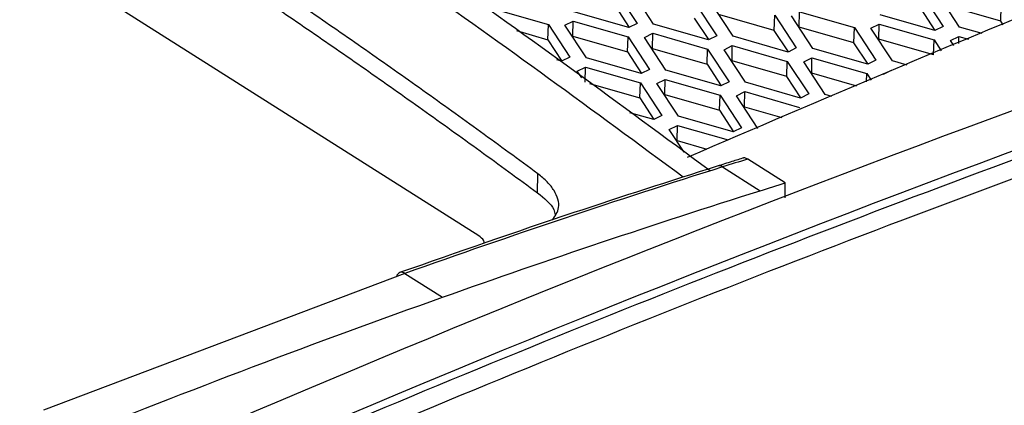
# Model space of a CAD drawing. Header units: millimetres. Extents: x -1263 to 1500, y -1080 to 1468.
# Tile 69 of 166: x 1304 to 1347, y -620 to -604. Entities that reach past the tile are written whole.
import ezdxf

# ---------------------------------------------------------------- set-up
doc = ezdxf.new("R2010")
doc.units = ezdxf.units.MM

msp = doc.modelspace()

# ---------------------------------------------------------------- linework, layer by layer
at = {"color": 7, "linetype": 'Continuous', "lineweight": 25}
for p, q in [((1324.243, -613.034), (1304.324, -600.404)), ((1330.249, -602.252), (1331.192, -603.687)), ((1331.917, -603.713), (1330.974, -602.278)), ((1343.7, -602.385), (1344.643, -603.82)), ((1345.368, -603.846), (1344.425, -602.411)), ((1324.88, -603.043), (1327.295, -603.738)), ((1330.224, -602.917), (1330.845, -603.861)), ((1333.748, -602.792), (1334.691, -604.226)), ((1335.416, -604.252), (1334.473, -602.818)), ((1344.296, -603.994), (1343.676, -603.05)), ((1347.175, -603.59), (1344.774, -602.899)), ((1347.175, -603.59), (1347.199, -602.925)), ((1330.832, -603.868), (1328.418, -603.173)), ((1334.344, -604.401), (1333.723, -603.457)), ((1337.223, -603.996), (1334.822, -603.306)), ((1337.223, -603.996), (1337.247, -603.331)), ((1337.247, -603.331), (1338.19, -604.766)), ((1338.915, -604.792), (1337.972, -603.357)), ((1338.321, -603.845), (1338.332, -603.176)), ((1338.332, -603.176), (1340.746, -603.871)), ((1344.283, -604.001), (1341.869, -603.306)), ((1325.89, -604.005), (1327.27, -604.403)), ((1327.27, -604.403), (1327.295, -603.738)), ((1327.295, -603.738), (1328.238, -605.172)), ((1328.02, -603.764), (1328.379, -603.583)), ((1328.963, -605.198), (1328.02, -603.764)), ((1328.368, -604.251), (1328.379, -603.583)), ((1328.379, -603.583), (1330.794, -604.277)), ((1331.192, -603.687), (1330.832, -603.868)), ((1334.331, -604.407), (1331.917, -603.713)), ((1337.843, -604.94), (1337.223, -603.996)), ((1338.321, -603.845), (1338.3, -603.856)), ((1340.722, -604.536), (1338.321, -603.845)), ((1340.722, -604.536), (1340.746, -603.871)), ((1340.746, -603.871), (1341.689, -605.305)), ((1341.471, -603.897), (1341.831, -603.716)), ((1342.414, -605.331), (1341.471, -603.897)), ((1341.82, -604.385), (1341.831, -603.716)), ((1341.831, -603.716), (1344.245, -604.41)), ((1344.643, -603.82), (1344.283, -604.001)), ((1346.358, -604.13), (1345.368, -603.846)), ((1347.277, -603.745), (1347.175, -603.59)), ((1327.27, -604.403), (1327.891, -605.346)), ((1328.347, -604.262), (1328.368, -604.251)), ((1328.368, -604.251), (1330.769, -604.942)), ((1330.769, -604.942), (1330.794, -604.277)), ((1330.794, -604.277), (1331.737, -605.712)), ((1331.519, -604.303), (1331.879, -604.122)), ((1332.462, -605.737), (1331.519, -604.303)), ((1331.868, -604.791), (1331.879, -604.122)), ((1331.879, -604.122), (1334.293, -604.817)), ((1334.691, -604.226), (1334.331, -604.407)), ((1337.83, -604.947), (1335.416, -604.252)), ((1341.82, -604.385), (1341.799, -604.395)), ((1344.221, -605.075), (1341.82, -604.385)), ((1344.221, -605.075), (1344.245, -604.41)), ((1344.245, -604.41), (1344.558, -604.886)), ((1344.97, -604.436), (1345.33, -604.255)), ((1345.113, -604.653), (1344.97, -604.436)), ((1345.325, -604.564), (1345.33, -604.255)), ((1345.33, -604.255), (1345.763, -604.38)), ((1331.846, -604.802), (1331.868, -604.791)), ((1331.868, -604.791), (1334.269, -605.482)), ((1334.269, -605.482), (1334.293, -604.817)), ((1334.293, -604.817), (1335.236, -606.251)), ((1335.018, -604.843), (1335.378, -604.662)), ((1335.961, -606.277), (1335.018, -604.843)), ((1335.367, -605.331), (1335.378, -604.662)), ((1335.378, -604.662), (1337.792, -605.356)), ((1338.19, -604.766), (1337.83, -604.947)), ((1341.329, -605.486), (1338.915, -604.792)), ((1341.342, -605.48), (1340.722, -604.536)), ((1327.878, -605.353), (1327.665, -605.292)), ((1328.238, -605.172), (1327.878, -605.353)), ((1331.377, -605.892), (1328.963, -605.198)), ((1330.769, -604.942), (1331.39, -605.886)), ((1338.517, -605.382), (1338.877, -605.201)), ((1338.866, -605.87), (1338.877, -605.201)), ((1338.877, -605.201), (1341.291, -605.896)), ((1341.689, -605.305), (1341.329, -605.486)), ((1328.565, -605.788), (1328.925, -605.607)), ((1328.914, -606.276), (1328.925, -605.607)), ((1328.925, -605.607), (1331.339, -606.302)), ((1331.737, -605.712), (1331.377, -605.892)), ((1334.876, -606.432), (1332.462, -605.737)), ((1334.269, -605.482), (1334.889, -606.425)), ((1335.367, -605.331), (1335.346, -605.341)), ((1337.768, -606.021), (1335.367, -605.331)), ((1337.768, -606.021), (1337.792, -605.356)), ((1337.792, -605.356), (1338.735, -606.791)), ((1339.46, -606.816), (1338.517, -605.382)), ((1342.016, -605.922), (1342.376, -605.741)), ((1343.057, -605.516), (1342.414, -605.331)), ((1328.759, -606.084), (1328.565, -605.788)), ((1332.064, -606.328), (1332.424, -606.147)), ((1332.413, -606.816), (1332.424, -606.147)), ((1332.424, -606.147), (1334.838, -606.841)), ((1338.388, -606.965), (1337.768, -606.021)), ((1338.866, -605.87), (1338.845, -605.881)), ((1340.852, -606.441), (1338.866, -605.87)), ((1341.278, -606.263), (1341.291, -605.896)), ((1341.291, -605.896), (1341.478, -606.179)), ((1329.097, -606.329), (1331.314, -606.967)), ((1331.314, -606.967), (1331.339, -606.302)), ((1331.339, -606.302), (1332.282, -607.736)), ((1333.007, -607.762), (1332.064, -606.328)), ((1335.236, -606.251), (1334.876, -606.432)), ((1338.375, -606.971), (1335.961, -606.277)), ((1331.314, -606.967), (1331.935, -607.911)), ((1332.391, -606.826), (1332.413, -606.816)), ((1332.413, -606.816), (1334.814, -607.506)), ((1334.814, -607.506), (1334.838, -606.841)), ((1334.838, -606.841), (1335.781, -608.276)), ((1335.563, -606.867), (1335.923, -606.686)), ((1336.506, -608.302), (1335.563, -606.867)), ((1335.912, -607.355), (1335.923, -606.686)), ((1335.923, -606.686), (1338.337, -607.381)), ((1338.735, -606.791), (1338.375, -606.971)), ((1339.756, -606.902), (1339.46, -606.816)), ((1335.891, -607.366), (1335.912, -607.355)), ((1335.912, -607.355), (1337.552, -607.827)), ((1331.922, -607.917), (1330.873, -607.616)), ((1332.282, -607.736), (1331.922, -607.917)), ((1335.421, -608.457), (1333.007, -607.762)), ((1334.814, -607.506), (1335.434, -608.45)), ((1332.609, -608.353), (1332.969, -608.172)), ((1332.958, -608.841), (1332.969, -608.172)), ((1332.969, -608.172), (1335.201, -608.814)), ((1335.781, -608.276), (1335.421, -608.457)), ((1333.262, -609.346), (1332.609, -608.353)), ((1332.937, -608.851), (1332.958, -608.841)), ((1332.958, -608.841), (1334.251, -609.213)), ((1334.952, -609.999), (1336.604, -611.046)), ((1337.707, -610.7), (1336.056, -609.653)), ((1326.815, -611.138), (1326.832, -610.301)), ((1337.693, -611.365), (1337.707, -610.7)), ((1320.993, -614.683), (1305.104, -620.692)), ((1320.993, -614.683), (1322.645, -615.73))]:
    msp.add_line(p, q, dxfattribs=at)
at = {"color": 250, "linetype": 'Continuous', "lineweight": 25}
for centre, radius, start, end in [((1334.802, -610.205), 0.255, 53.9612, 109.9115), ((1320.85, -614.872), 0.238, 52.8416, 166.345)]:
    msp.add_arc(centre, radius, start, end, dxfattribs=at)
at = {"color": 7, "linetype": 'Continuous', "lineweight": 25}
for points, knots in [([(1183.058, -620.419), (1206.396, -607.418), (1229.768, -595.837), (1276.291, -575.662), (1299.441, -567.066), (1322.337, -560.016)], [0, 0, 0, 0, 0.5, 0.5, 1, 1, 1, 1]), ([(1334.408, -610.176), (1330.44, -607.245), (1322.079, -601.067), (1310.197, -593.367), (1298.831, -586.596), (1291.901, -582.959), (1288.435, -581.141)], [0, 0, 0, 0, 0.259942, 0.547733, 0.773866, 1, 1, 1, 1]), ([(1333.407, -609.567), (1339.324, -607.032), (1351.541, -601.797), (1363.69, -597.248), (1369.954, -594.902)], [0, 0, 0, 0, 0.484367, 1, 1, 1, 1]), ([(1326.832, -610.301), (1326.412, -609.991), (1325.571, -609.372), (1324.31, -608.453), (1323.047, -607.541), (1321.785, -606.637), (1320.522, -605.742), (1319.258, -604.854), (1317.994, -603.974), (1316.73, -603.103), (1315.465, -602.239), (1314.2, -601.383), (1312.934, -600.535), (1311.668, -599.695), (1310.401, -598.863), (1309.134, -598.039), (1307.866, -597.223), (1307.021, -596.685), (1306.598, -596.416)], [0, 0, 0, 0, 0.0625299, 0.1250479, 0.1875555, 0.2500545, 0.3125467, 0.3750337, 0.4375173, 0.4999992, 0.5624811, 0.6249648, 0.6874519, 0.7499442, 0.8124435, 0.8749514, 0.9374697, 1, 1, 1, 1]), ([(1378.842, -596.971), (1356.139, -604.012), (1333.188, -612.571), (1287.071, -632.62), (1263.905, -644.11), (1240.772, -656.996)], [0, 0, 0, 0, 0.5, 0.5, 1, 1, 1, 1]), ([(1306.581, -597.251), (1307.004, -597.52), (1307.849, -598.057), (1309.117, -598.874), (1310.384, -599.698), (1311.65, -600.53), (1312.917, -601.37), (1314.182, -602.218), (1315.448, -603.074), (1316.712, -603.938), (1317.977, -604.81), (1319.241, -605.69), (1320.504, -606.578), (1321.767, -607.474), (1323.03, -608.378), (1324.292, -609.29), (1325.554, -610.209), (1326.395, -610.829), (1326.815, -611.138)], [0, 0, 0, 0, 0.0625257, 0.12504, 0.1875444, 0.2500408, 0.3125308, 0.3750163, 0.4374989, 0.4999804, 0.5624625, 0.624947, 0.6874355, 0.7499298, 0.8124317, 0.8749429, 0.9374651, 1, 1, 1, 1]), ([(1308.082, -626.624), (1320.694, -621.048), (1333.278, -615.909), (1358.321, -606.53), (1370.779, -602.29), (1383.142, -598.507)], [0, 0, 0, 0, 0.5, 0.5, 1, 1, 1, 1]), ([(1335.889, -609.598), (1335.712, -609.653), (1335.321, -609.775), (1334.93, -609.898), (1334.716, -609.965)], [0, 0, 0, 0, 0.452478, 1, 1, 1, 1]), ([(1336.056, -609.653), (1336.013, -609.632), (1335.947, -609.599), (1335.874, -609.6), (1335.846, -609.612), (1335.835, -609.617)], [0, 0, 0, 0, 0.532237, 0.82495, 1, 1, 1, 1]), ([(1334.716, -609.965), (1332.615, -610.637), (1327.973, -612.121), (1323.309, -613.755), (1320.756, -614.65)], [0, 0, 0, 0, 0.452489, 1, 1, 1, 1]), ([(1327.48, -612.332), (1327.596, -612.156), (1327.849, -611.771), (1327.653, -611.159), (1327.271, -610.656), (1326.979, -610.419), (1326.832, -610.301)], [0, 0, 0, 0, 0.293997, 0.643235, 0.820703, 1, 1, 1, 1]), ([(1326.814, -611.138), (1327.117, -611.379), (1327.515, -611.694), (1327.576, -612.023), (1327.59, -612.101)], [0, 0, 0, 0, 0.7628143, 1, 1, 1, 1]), ([(1324.483, -613.365), (1324.477, -613.317), (1324.463, -613.194), (1324.326, -613.095), (1324.243, -613.034)], [0, 0, 0, 0, 0.388693, 1, 1, 1, 1]), ([(1321.206, -655.96), (1327.826, -653.199), (1341.915, -647.324), (1363.431, -639.315), (1385.746, -631.743), (1408.013, -624.949), (1422.772, -621.121), (1430.156, -619.206)], [0, 0, 0, 0, 0.18107, 0.385357, 0.589941, 0.794822, 1, 1, 1, 1])]:
    msp.add_open_spline(points, degree=3, knots=knots, dxfattribs=at)
at = {"color": 250, "linetype": 'Continuous', "lineweight": 25}
msp.add_open_spline([(1333.219, -610.451), (1329.275, -607.539), (1320.943, -601.39), (1309.096, -593.715), (1297.747, -586.95), (1290.826, -583.313), (1287.366, -581.495)], degree=3, knots=[0, 0, 0, 0, 0.259069, 0.5472, 0.7736, 1, 1, 1, 1], dxfattribs=at)
at = {"color": 7, "linetype": 'Continuous', "lineweight": 25}
for points in [[(1380.803, -598.019), (1356.324, -605.616), (1331.558, -614.979), (1306.679, -626.039)], [(1381.451, -598.265), (1369.19, -602.037), (1344.566, -610.452), (1319.738, -620.601), (1307.273, -626.111)], [(1334.952, -609.999), (1330.314, -611.46), (1325.66, -613.023), (1320.993, -614.683)], [(1336.056, -609.653), (1335.688, -609.768), (1335.32, -609.883), (1334.952, -609.999)], [(1336.604, -611.046), (1336.971, -610.93), (1337.339, -610.815), (1337.707, -610.7)], [(1322.645, -615.73), (1327.312, -614.07), (1331.966, -612.507), (1336.604, -611.046)], [(1289.143, -629.167), (1300.354, -624.188), (1311.535, -619.683), (1322.645, -615.73)]]:
    msp.add_open_spline(points, degree=3, dxfattribs=at)

doc.saveas('drawing.dxf')
